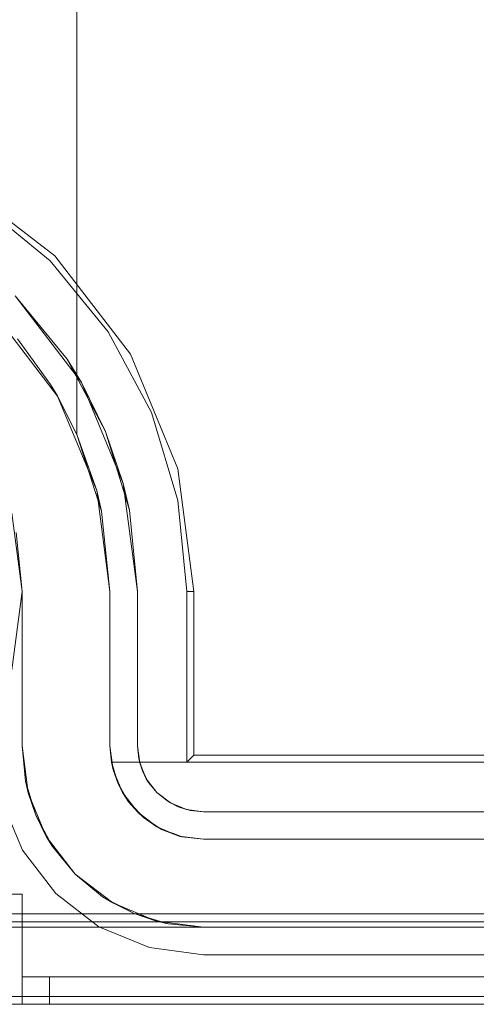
# Model space of a CAD drawing. Extents: x -743 to 300, y 62 to 1112.
# Tile 140 of 179: x 166.115 to 166.244, y 606.365 to 606.644. Entities that reach past the tile are written whole.
import ezdxf

# ---------------------------------------------------------------- set-up
doc = ezdxf.new("R2010")
doc.units = 0
doc.layers.get('0').update_dxf_attribs({"lineweight": 13})

# ---------------------------------------------------------------- blocks, each defined once
blk = doc.blocks.new('Referenz-A06CPVAYL0')
at = {"color": 9, "linetype": 'ByBlock', "lineweight": 13, "ltscale": 0.13, "true_color": 0xc1c9c4}
for p, q in [((166.13091, 606.69272), (166.13091, 606.52642)), ((166.13091, 606.54058), (166.13091, 606.69272)), ((166.10779, 606.56023), (166.12542, 606.53725)), ((166.12342, 606.54058), (166.11397, 606.55353)), ((166.12536, 606.53737), (166.12342, 606.54058)), ((166.13091, 606.52642), (166.13091, 606.54058)), ((166.12542, 606.53725), (166.12536, 606.53737)), ((166.12536, 606.53737), (166.13091, 606.52642)), ((166.13091, 606.52642), (166.12542, 606.53725)), ((166.12542, 606.53725), (166.13651, 606.5105)), ((166.13091, 606.52642), (166.13792, 606.50459)), ((166.13651, 606.5105), (166.13091, 606.52642)), ((166.13091, 606.52642), (166.13091, 606.52642)), ((166.13792, 606.50459), (166.13651, 606.5105)), ((166.13651, 606.5105), (166.14029, 606.48178)), ((166.11236, 606.50402), (166.11529, 606.48178)), ((166.13792, 606.50459), (166.14029, 606.48178)), ((166.14029, 606.48178), (166.13792, 606.50459)), ((166.11529, 606.48178), (166.11363, 606.49855)), ((166.11529, 606.48178), (166.11529, 606.43803)), ((166.11529, 606.46624), (166.11529, 606.48178)), ((166.11529, 606.48178), (166.11529, 606.48178)), ((166.14029, 606.48178), (166.14029, 606.43803)), ((166.14029, 606.43803), (166.14029, 606.48178)), ((166.14029, 606.48178), (166.14029, 606.48178)), ((166.11529, 606.45129), (166.11529, 606.46624)), ((166.11529, 606.43803), (166.11529, 606.45129)), ((166.11529, 606.43803), (166.11704, 606.42469)), ((166.11529, 606.43803), (166.11628, 606.42797)), ((166.11628, 606.42797), (166.11529, 606.43803)), ((166.11529, 606.43803), (166.11529, 606.43803)), ((166.14029, 606.43803), (166.1407, 606.43334)), ((166.14119, 606.43116), (166.14029, 606.43803)), ((166.14029, 606.43803), (166.14029, 606.43803)), ((166.1407, 606.43334), (166.1409, 606.43334)), ((166.14106, 606.43217), (166.1407, 606.43334)), ((166.1407, 606.43334), (166.14119, 606.43116)), ((166.36758, 606.43334), (166.1407, 606.43334)), ((166.1407, 606.43334), (166.14248, 606.42745)), ((166.1407, 606.43334), (166.1407, 606.43334)), ((166.1409, 606.43334), (166.36758, 606.43334)), ((166.14183, 606.42961), (166.14106, 606.43217)), ((166.14119, 606.43116), (166.14248, 606.42745)), ((166.14384, 606.42475), (166.14119, 606.43116)), ((166.14248, 606.42745), (166.14183, 606.42961)), ((166.11628, 606.42797), (166.11704, 606.42469)), ((166.11921, 606.4183), (166.11628, 606.42797)), ((166.14333, 606.426), (166.14248, 606.42745)), ((166.14248, 606.42745), (166.14384, 606.42475)), ((166.11704, 606.42469), (166.12219, 606.41225)), ((166.11704, 606.42469), (166.11921, 606.4183)), ((166.14469, 606.42365), (166.14333, 606.426)), ((166.14384, 606.42475), (166.14557, 606.42213)), ((166.14807, 606.41925), (166.14384, 606.42475)), ((166.14557, 606.42213), (166.14469, 606.42365)), ((166.14707, 606.42055), (166.14557, 606.42213)), ((166.14557, 606.42213), (166.14807, 606.41925)), ((166.11921, 606.4183), (166.12219, 606.41225)), ((166.12398, 606.40939), (166.11921, 606.4183)), ((166.14892, 606.4186), (166.14707, 606.42055)), ((166.14807, 606.41925), (166.1498, 606.41766)), ((166.15357, 606.41503), (166.14807, 606.41925)), ((166.1498, 606.41766), (166.14892, 606.4186)), ((166.15211, 606.41615), (166.1498, 606.41766)), ((166.1498, 606.41766), (166.15357, 606.41503)), ((166.15424, 606.41475), (166.15211, 606.41615)), ((166.15357, 606.41503), (166.15495, 606.41428)), ((166.15997, 606.41238), (166.15357, 606.41503)), ((166.15495, 606.41428), (166.15424, 606.41475)), ((166.15832, 606.41306), (166.15495, 606.41428)), ((166.15495, 606.41428), (166.15997, 606.41238)), ((166.16034, 606.41233), (166.15832, 606.41306)), ((166.12219, 606.41225), (166.13039, 606.40157)), ((166.12219, 606.41225), (166.12398, 606.40939)), ((166.15997, 606.41238), (166.16073, 606.41218)), ((166.16685, 606.41147), (166.15997, 606.41238)), ((166.16073, 606.41218), (166.16034, 606.41233)), ((166.16073, 606.41218), (166.16685, 606.41147)), ((167.68872, 606.41147), (166.16685, 606.41147)), ((166.16685, 606.41147), (166.72075, 606.41147)), ((166.16685, 606.41147), (166.16685, 606.41147)), ((166.12398, 606.40939), (166.13039, 606.40157)), ((166.13039, 606.40157), (166.12398, 606.40939)), ((166.13039, 606.40157), (166.14107, 606.39338)), ((166.13039, 606.40157), (166.1382, 606.39516)), ((166.1382, 606.39516), (166.13039, 606.40157)), ((166.11529, 606.39584), (166.10922, 606.39584)), ((166.10922, 606.39584), (166.11529, 606.39584)), ((166.11529, 606.37241), (166.11529, 606.39584)), ((166.11529, 606.39584), (166.11529, 606.39584)), ((166.11529, 606.37241), (166.11529, 606.39584)), ((166.1382, 606.39516), (166.14107, 606.39338)), ((166.14712, 606.39039), (166.1382, 606.39516)), ((166.14107, 606.39338), (166.1535, 606.38823)), ((166.14107, 606.39338), (166.14712, 606.39039)), ((166.14712, 606.39039), (166.1535, 606.38823)), ((166.15679, 606.38746), (166.14712, 606.39039)), ((166.69341, 606.38803), (166.02935, 606.38803)), ((166.1535, 606.38823), (166.16685, 606.38647)), ((166.1535, 606.38823), (166.15679, 606.38746)), ((166.15679, 606.38746), (166.16685, 606.38647)), ((166.16685, 606.38647), (166.15679, 606.38746)), ((167.82622, 606.38647), (166.02935, 606.38647)), ((166.02935, 606.38647), (166.16685, 606.38647)), ((166.16685, 606.38647), (167.68872, 606.38647)), ((166.16685, 606.38647), (166.16685, 606.38647)), ((166.11529, 606.37241), (166.11529, 606.3685)), ((166.11544, 606.37241), (166.11529, 606.37241)), ((166.11529, 606.36459), (166.11529, 606.37241)), ((166.92779, 606.37241), (166.11529, 606.37241)), ((166.92779, 606.37241), (166.11529, 606.37241)), ((166.11529, 606.37241), (166.11529, 606.37241)), ((166.11529, 606.37241), (166.11529, 606.37241)), ((166.11529, 606.37241), (166.11529, 606.37241)), ((166.11529, 606.37241), (166.11529, 606.37241)), ((166.11529, 606.37241), (166.11529, 606.37241)), ((166.11529, 606.37241), (166.11529, 606.37241)), ((166.11544, 606.37241), (166.11529, 606.37241)), ((166.11529, 606.37241), (166.11529, 606.3685)), ((166.11529, 606.36459), (166.11529, 606.37241)), ((166.11588, 606.37241), (166.11544, 606.37241)), ((166.11588, 606.37241), (166.11544, 606.37241)), ((166.1166, 606.37241), (166.11588, 606.37241)), ((166.1166, 606.37241), (166.11588, 606.37241)), ((166.11757, 606.37241), (166.1166, 606.37241)), ((166.11757, 606.37241), (166.1166, 606.37241)), ((166.11876, 606.37241), (166.11757, 606.37241)), ((166.11876, 606.37241), (166.11757, 606.37241)), ((166.12011, 606.37241), (166.11876, 606.37241)), ((166.12011, 606.37241), (166.11876, 606.37241)), ((166.12157, 606.37241), (166.12011, 606.37241)), ((166.12157, 606.37241), (166.12011, 606.37241)), ((166.1231, 606.37241), (166.12157, 606.37241)), ((166.1231, 606.37241), (166.12157, 606.37241)), ((166.1231, 606.3685), (166.1231, 606.37241)), ((167.73247, 606.37241), (166.1231, 606.37241)), ((167.73247, 606.37241), (166.1231, 606.37241)), ((166.1231, 606.37241), (166.1231, 606.3685)), ((166.11529, 606.3685), (166.11529, 606.36459)), ((166.11529, 606.3685), (166.11529, 606.36459)), ((166.1231, 606.36459), (166.1231, 606.3685)), ((166.1231, 606.3685), (166.1231, 606.36459)), ((166.02935, 606.36459), (167.82622, 606.36459)), ((166.02935, 606.36459), (167.82622, 606.36459)), ((166.10922, 606.36459), (166.11529, 606.36459)), ((166.11529, 606.36459), (166.10922, 606.36459)), ((166.11529, 606.36459), (166.11555, 606.36459)), ((166.11529, 606.36459), (166.92779, 606.36459)), ((166.11529, 606.36459), (166.11529, 606.36459)), ((166.11555, 606.36459), (166.11529, 606.36459)), ((166.92779, 606.36459), (166.11529, 606.36459)), ((166.11555, 606.36459), (166.11633, 606.36459)), ((166.11633, 606.36459), (166.11555, 606.36459)), ((166.11633, 606.36459), (166.11757, 606.36459)), ((166.11757, 606.36459), (166.11633, 606.36459)), ((166.11757, 606.36459), (166.11919, 606.36459)), ((166.11919, 606.36459), (166.11757, 606.36459)), ((166.11919, 606.36459), (166.12108, 606.36459)), ((166.12108, 606.36459), (166.11919, 606.36459)), ((166.12108, 606.36459), (166.1231, 606.36459)), ((166.1231, 606.36459), (166.12108, 606.36459)), ((166.1231, 606.36459), (167.73247, 606.36459)), ((167.73247, 606.36459), (166.1231, 606.36459))]:
    blk.add_line(p, q, dxfattribs=at)
at = {"color": 251, "linetype": 'ByBlock', "lineweight": 13, "ltscale": 0.13, "true_color": 0x636363}
for p, q in [((166.12466, 606.57709), (166.09674, 606.59851)), ((166.12326, 606.5757), (166.10313, 606.59221)), ((166.13978, 606.55557), (166.12326, 606.5757)), ((166.14608, 606.54918), (166.12466, 606.57709)), ((166.12809, 606.54776), (166.11332, 606.56575)), ((166.11332, 606.56575), (166.13219, 606.54116)), ((166.15205, 606.53261), (166.13978, 606.55557)), ((166.12809, 606.54776), (166.13906, 606.52723)), ((166.13219, 606.54116), (166.12809, 606.54776)), ((166.15955, 606.51667), (166.14608, 606.54918)), ((166.13906, 606.52723), (166.13219, 606.54116)), ((166.13219, 606.54116), (166.14405, 606.51252)), ((166.15961, 606.50769), (166.15205, 606.53261)), ((166.14405, 606.51252), (166.13906, 606.52723)), ((166.13906, 606.52723), (166.14582, 606.50495)), ((166.16414, 606.48178), (166.15955, 606.51667)), ((166.14582, 606.50495), (166.14405, 606.51252)), ((166.14405, 606.51252), (166.1481, 606.48178)), ((166.16216, 606.48178), (166.15961, 606.50769)), ((166.1481, 606.48178), (166.14582, 606.50495)), ((166.11529, 606.48178), (166.11236, 606.50402)), ((166.11236, 606.45954), (166.11529, 606.48178)), ((166.1481, 606.43803), (166.1481, 606.48178)), ((166.1481, 606.48178), (166.1481, 606.43803)), ((166.1481, 606.48178), (166.1481, 606.48178)), ((166.16414, 606.48178), (166.16216, 606.48178)), ((166.16216, 606.43334), (166.16216, 606.48178)), ((166.16414, 606.43532), (166.16414, 606.48178)), ((166.1481, 606.43803), (166.14846, 606.43437)), ((166.14874, 606.43318), (166.1481, 606.43803)), ((166.14846, 606.43437), (166.1481, 606.43803)), ((166.1481, 606.43803), (166.1481, 606.43803)), ((166.16414, 606.43532), (166.16216, 606.43334)), ((167.69143, 606.43532), (166.16414, 606.43532)), ((166.14846, 606.43437), (166.14874, 606.43318)), ((166.14953, 606.43086), (166.14846, 606.43437)), ((166.15061, 606.42866), (166.14874, 606.43318)), ((166.14874, 606.43318), (166.14953, 606.43086)), ((167.69341, 606.43334), (166.16216, 606.43334)), ((166.14953, 606.43086), (166.15061, 606.42866)), ((166.15126, 606.42762), (166.14953, 606.43086)), ((166.15359, 606.42477), (166.15061, 606.42866)), ((166.15061, 606.42866), (166.15126, 606.42762)), ((166.15126, 606.42762), (166.15359, 606.42477)), ((166.15359, 606.42477), (166.15126, 606.42762)), ((166.15747, 606.42179), (166.15359, 606.42477)), ((166.15359, 606.42477), (166.15643, 606.42244)), ((166.15643, 606.42244), (166.15359, 606.42477)), ((166.1095, 606.42267), (166.11543, 606.40834)), ((166.11543, 606.40834), (166.1095, 606.42267)), ((166.15643, 606.42244), (166.15747, 606.42179)), ((166.15967, 606.42071), (166.15643, 606.42244)), ((166.15747, 606.42179), (166.15967, 606.42071)), ((166.162, 606.41992), (166.15747, 606.42179)), ((166.15967, 606.42071), (166.162, 606.41992)), ((166.16319, 606.41964), (166.15967, 606.42071)), ((166.16685, 606.41928), (166.162, 606.41992)), ((166.162, 606.41992), (166.16319, 606.41964)), ((166.16319, 606.41964), (166.16685, 606.41928)), ((166.16685, 606.41928), (166.16319, 606.41964)), ((167.68872, 606.41928), (166.16685, 606.41928)), ((166.16685, 606.41928), (167.68872, 606.41928)), ((166.16685, 606.41928), (166.16685, 606.41928)), ((166.11543, 606.40834), (166.12486, 606.39605)), ((166.12486, 606.39605), (166.11543, 606.40834)), ((166.12486, 606.39605), (166.13716, 606.38661)), ((166.13716, 606.38661), (166.12486, 606.39605)), ((167.82622, 606.39028), (166.02935, 606.39028)), ((166.13716, 606.38661), (166.15148, 606.38068)), ((166.15148, 606.38068), (166.13716, 606.38661)), ((166.15148, 606.38068), (166.16685, 606.37866)), ((166.16685, 606.37866), (166.15148, 606.38068)), ((166.16685, 606.37866), (167.68872, 606.37866)), ((167.68872, 606.37866), (166.16685, 606.37866)), ((166.16685, 606.37866), (166.16685, 606.37866)), ((167.82622, 606.36685), (166.02935, 606.36685)), ((166.02935, 606.36459), (167.82622, 606.36459))]:
    blk.add_line(p, q, dxfattribs=at)

msp = doc.modelspace()

# ---------------------------------------------------------------- block references
at = {"color": 8, "lineweight": 25, "ltscale": 0.25, "true_color": 0x808080}
msp.add_blockref('Referenz-A06CPVAYL0', (0, 0), dxfattribs=at)

doc.saveas('drawing.dxf')
